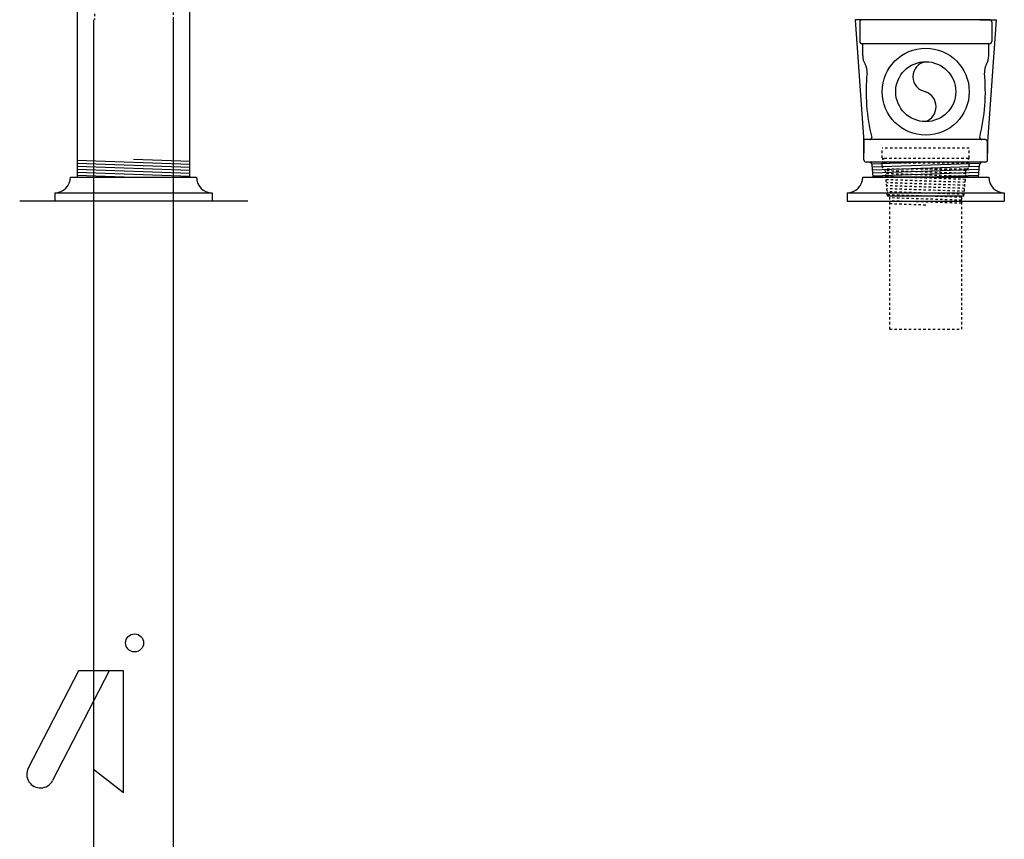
# Model space of a CAD drawing. Extents: x -169 to 7270, y -140 to 2984.
# Tile 89 of 256: x 957 to 998, y 272 to 306. Entities that reach past the tile are written whole.
import ezdxf

# ---------------------------------------------------------------- set-up
doc = ezdxf.new("R2010")
doc.units = 0
doc.header["$MEASUREMENT"] = 0
doc.linetypes.add('HIDDEN5', pattern=[0.05, 0.025, -0.025])
doc.layers.get('0').update_dxf_attribs({"color": 255, "linetype": 'CONTINUOUS'})
doc.layers.get('DEFPOINTS').update_dxf_attribs({"linetype": 'CONTINUOUS'})
for name, color, linetype in [('EXTRACTOR', 3, 'CONTINUOUS'), ('FILL-TUBE', 1, 'CONTINUOUS'), ('GALV-4', 4, 'CONTINUOUS'), ('OVERFILL', 1, 'CONTINUOUS'), ('TANK-UST', 5, 'CONTINUOUS')]:
    doc.layers.add(name, color=color, linetype=linetype)

msp = doc.modelspace()

# ---------------------------------------------------------------- linework, layer by layer
msp.add_line((991.29659, 298.65519), (997.84499, 298.65519))
at = {"layer": 'DEFPOINTS', "linetype": 'Continuous'}
for points in [[(992.32052, 306.21805), (991.63116, 306.21805), (991.9924, 301.12425), (991.9924, 300.65519)], [(996.82052, 306.21805), (997.50989, 306.21805), (997.14865, 301.12425), (997.14865, 300.65519)]]:
    msp.add_lwpolyline(points, dxfattribs=at)
at = {"layer": 'EXTRACTOR', "color": 1}
for p, q in [((991.82052, 306.1243), (991.82052, 305.3118)), ((997.22677, 306.21805), (991.91427, 306.21805)), ((997.32052, 306.1243), (997.32052, 305.3118)), ((997.22677, 305.21805), (991.91427, 305.21805)), ((991.94552, 304.71447), (991.94552, 305.18805)), ((997.19552, 304.71447), (997.19552, 305.18805)), ((997.22677, 305.21805), (997.22552, 305.21805)), ((992.22672, 301.21805), (991.9924, 301.21805)), ((991.9924, 300.37435), (991.9924, 301.21805)), ((996.91427, 301.21805), (992.22672, 301.21805)), ((997.05485, 301.21805), (996.91427, 301.21805)), ((997.14865, 300.37435), (997.14865, 301.12425)), ((992.20786, 300.28055), (992.0862, 300.28055)), ((996.93319, 300.28055), (992.20786, 300.28055)), ((992.3743, 299.65519), (992.33244, 300.16576)), ((996.76675, 299.65519), (996.80861, 300.16576)), ((997.05485, 300.28055), (996.93319, 300.28055)), ((996.76675, 299.65519), (992.3743, 299.65519))]:
    msp.add_line(p, q, dxfattribs=at)
at = {"layer": 'EXTRACTOR', "color": 8}
for p, q in [((994.5708, 300.27713), (992.32301, 300.20142)), ((996.83436, 300.22831), (992.33972, 300.07691)), ((996.80396, 300.10221), (992.34995, 299.95219)), ((996.79368, 299.97679), (992.36018, 299.82746)), ((996.78339, 299.85138), (992.37041, 299.70273)), ((996.77271, 299.72796), (994.61243, 299.65519))]:
    msp.add_line(p, q, dxfattribs=at)
at = {"layer": 'EXTRACTOR', "color": 1}
for radius in [1.8125, 1.25]:
    msp.add_circle((994.57052, 303.21805), radius, dxfattribs=at)
for centre, radius, start, end in [((991.91427, 306.1243), 0.09375, 90, 180), ((997.22677, 306.1243), 0.09375, 0, 90), ((991.91427, 305.3118), 0.09375, 180, 270), ((997.22677, 305.3118), 0.09375, 270, 0), ((991.91552, 305.18805), 0.03, 0, 90), ((997.22552, 305.18805), 0.03, 90, 180), ((992.63302, 304.71447), 0.6875, 180, 210.849251), ((994.6694, 303.84305), 0.63277, 98.98974, 261.01026), ((996.50802, 304.71447), 0.6875, 329.150749, 0), ((991.52768, 304.05427), 0.6, 354.337462, 30.849251), ((999.96133, 303.21805), 7.875, 174.337462, 194.008361), ((989.17972, 303.21805), 7.875, 345.991639, 5.662538), ((997.61337, 304.05427), 0.6, 149.150749, 185.662538), ((994.33188, 302.59305), 0.66901, 290.898567, 69.101433), ((992.22677, 301.3118), 0.09375, 270, 0), ((996.91427, 301.3118), 0.09375, 180, 270), ((997.05485, 301.12425), 0.0938, 0, 90), ((992.0862, 300.37435), 0.0938, 180, 270), ((997.05485, 300.37435), 0.0938, 270, 0), ((992.20786, 300.15555), 0.125, 4.687766, 90), ((996.93319, 300.15555), 0.125, 90, 175.312234)]:
    msp.add_arc(centre, radius, start, end, dxfattribs=at)
at = {"layer": 'FILL-TUBE', "color": 1}
for p, q in [((959.91208, 295.4313), (959.91208, 306.21688)), ((963.21713, 306.21688), (963.21713, 187.47215)), ((959.90117, 187.47215), (959.91208, 295.4313)), ((959.26888, 279.08159), (957.17847, 275.02987)), ((960.55197, 279.08159), (958.19183, 274.50705)), ((961.14477, 279.08159), (959.26888, 279.08159)), ((961.14477, 273.99294), (961.14477, 279.08159)), ((961.14477, 273.99294), (959.90117, 274.96708))]:
    msp.add_line(p, q, dxfattribs=at)
at = {"layer": 'FILL-TUBE', "color": 1, "linetype": 'HIDDEN5'}
for points in [[(959.46856, 352.86555), (959.93787, 352.86555), (959.93787, 306.21688)], [(963.22896, 306.21688), (963.22896, 352.86555), (963.67247, 352.86555)]]:
    msp.add_lwpolyline(points, dxfattribs=at)
at = {"layer": 'FILL-TUBE', "color": 1}
msp.add_circle((961.60574, 280.24638), 0.37639, dxfattribs=at)
msp.add_arc((957.68515, 274.76846), 0.57014, 152.709387, 332.709387, dxfattribs=at)
at = {"layer": 'GALV-4', "color": 7}
for p, q in [((959.22212, 300.35949), (963.91891, 300.20129)), ((961.56563, 300.40563), (963.91891, 300.32636)), ((959.22212, 300.23442), (963.91891, 300.07622)), ((959.22212, 300.10935), (963.91891, 299.95115)), ((959.22212, 299.98428), (963.91891, 299.82608)), ((959.22212, 299.85921), (963.91891, 299.70101)), ((959.22212, 299.73414), (961.56563, 299.6552))]:
    msp.add_line(p, q, dxfattribs=at)
at = {"layer": 'GALV-4', "color": 1}
msp.add_lwpolyline([(959.22212, 347.9022), (959.21075, 299.65519), (963.90754, 299.65519), (963.91891, 347.9022)], close=True, dxfattribs=at)
at = {"layer": 'OVERFILL', "color": 1, "linetype": 'HIDDEN5'}
for p, q in [((992.75802, 300.46092), (992.75802, 300.86653)), ((996.38302, 300.86653), (992.75802, 300.86653)), ((996.38302, 300.46092), (996.38302, 300.86653)), ((996.35177, 300.42967), (992.78927, 300.42967)), ((992.75802, 300.11717), (992.75802, 300.21092)), ((996.35177, 300.24217), (992.78927, 300.24217)), ((996.25802, 299.99217), (992.88302, 299.99217)), ((992.97677, 298.86653), (992.88302, 299.99217)), ((996.16427, 298.86653), (996.25802, 299.99217)), ((996.38302, 300.11717), (996.38302, 300.21092)), ((993.07052, 293.31913), (993.07052, 298.86653)), ((996.07052, 293.31913), (996.07052, 298.86653)), ((993.07052, 293.31913), (996.07052, 293.31913))]:
    msp.add_line(p, q, dxfattribs=at)
at = {"layer": 'OVERFILL', "color": 7, "linetype": 'HIDDEN5'}
for p, q in [((996.24292, 299.81076), (992.88872, 299.92374)), ((996.24172, 299.93533), (994.55422, 299.99217)), ((996.23253, 299.68604), (992.89917, 299.79832)), ((996.22214, 299.56132), (992.90962, 299.6729)), ((996.21175, 299.4366), (992.92006, 299.54748)), ((996.20137, 299.31188), (992.93051, 299.42205)), ((996.19098, 299.18716), (992.94095, 299.29663)), ((996.18059, 299.06244), (992.9514, 299.17121)), ((996.1702, 298.93772), (992.96185, 299.04578)), ((996.07052, 298.816), (992.97229, 298.92036)), ((996.07052, 298.69093), (993.07052, 298.79198)), ((996.07052, 298.56586), (993.07052, 298.66691)), ((994.57052, 298.49132), (993.07052, 298.54184))]:
    msp.add_line(p, q, dxfattribs=at)
at = {"layer": 'OVERFILL', "color": 1, "linetype": 'Continuous'}
msp.add_line((996.16427, 298.86653), (992.97677, 298.86653), dxfattribs=at)
at = {"layer": 'OVERFILL', "color": 1, "linetype": 'HIDDEN5'}
for centre, radius, start, end in [((992.78927, 300.46092), 0.03125, 180, 270), ((992.85177, 300.33592), 0.09375, 90, 270), ((996.28927, 300.33592), 0.09375, 270, 90), ((996.35177, 300.46092), 0.03125, 270, 0), ((992.78927, 300.21092), 0.03125, 90, 180), ((992.88302, 300.11717), 0.125, 180, 270), ((996.25802, 300.11717), 0.125, 270, 0), ((996.35177, 300.21092), 0.03125, 0, 90)]:
    msp.add_arc(centre, radius, start, end, dxfattribs=at)
at = {"layer": 'TANK-UST', "color": 1}
for p, q in [((958.93415, 299.65519), (964.18415, 299.65519)), ((991.94579, 299.65519), (997.19579, 299.65519)), ((958.28495, 299.00599), (958.28495, 298.65519)), ((958.28495, 299.00599), (964.83335, 299.00599)), ((964.83335, 299.00599), (964.83335, 298.65519)), ((991.29659, 299.00599), (991.29659, 298.65519)), ((991.29659, 299.00599), (997.84499, 299.00599)), ((997.84499, 299.00599), (997.84499, 298.65519))]:
    msp.add_line(p, q, dxfattribs=at)
at = {"layer": 'TANK-UST'}
msp.add_line((966.32052, 298.65519), (956.82052, 298.65519), dxfattribs=at)
at = {"layer": 'TANK-UST', "color": 1}
for centre, start, end in [((958.28495, 299.65519), 270, 0), ((964.83335, 299.65519), 180, 270), ((991.29659, 299.65519), 270, 0), ((997.84499, 299.65519), 180, 270)]:
    msp.add_arc(centre, 0.6492, start, end, dxfattribs=at)

doc.saveas('drawing.dxf')
